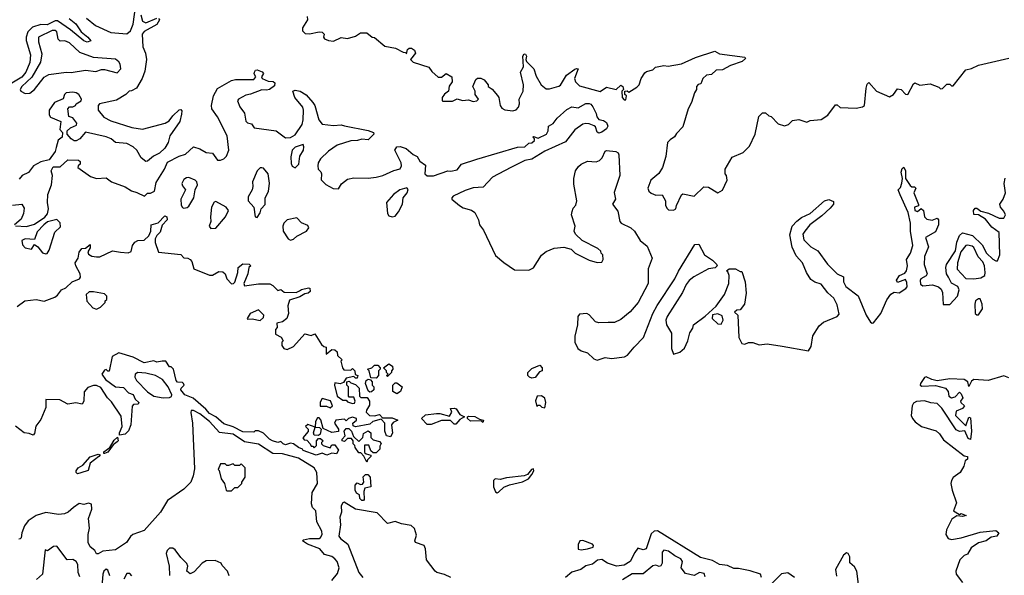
# Model space of a CAD drawing. Extents: x 2472589 to 2662339, y 701009 to 849030.
# Tile 81 of 256: x 2592171 to 2598368, y 728258 to 731755. Entities that reach past the tile are written whole.
import ezdxf

# ---------------------------------------------------------------- set-up
doc = ezdxf.new("R2010")
doc.units = 0

msp = doc.modelspace()

# ---------------------------------------------------------------- linework, layer by layer
at = {"layer": '0CON05XD'}
for points in [[(2592590.6, 731765), (2592648.6, 731718.6), (2592744.6, 731674.6), (2592845, 731666.7), (2592868.2, 731685), (2592885, 731726.7), (2592900.9, 731835)], [(2592933.5, 731786.5), (2592943.1, 731745), (2592965, 731736.5), (2593035, 731764.3)], [(2592482.2, 731762.2), (2592525, 731729.5), (2592558.8, 731678.8), (2592600, 731645), (2592618.8, 731621.2), (2592595, 731614.4), (2592575, 731621.4), (2592491.5, 731691.5), (2592408.4, 731748.4), (2592395, 731747.9), (2592345, 731723.5), (2592305, 731724.7), (2592252.2, 731707.8), (2592221.4, 731678.6), (2592212.3, 731645), (2592212.1, 731625), (2592238.9, 731535), (2592235.8, 731485), (2592209.7, 731425), (2592185, 731393.1), (2592110.3, 731349.7)], [(2593045, 731763.8), (2593052, 731755), (2593035, 731724.3), (2592955, 731680.5), (2592940.9, 731665), (2592945.5, 731585), (2592963.1, 731545), (2592969.2, 731505), (2592958.3, 731431.7), (2592941.4, 731385), (2592905.9, 731324.1), (2592875, 731306.7), (2592860, 731305), (2592840, 731285), (2592780.3, 731249.7), (2592673.9, 731226.1), (2592664.2, 731215.8), (2592664.4, 731185), (2592701, 731141), (2592745, 731118.5), (2592877.3, 731077.3), (2592945, 731066.4), (2593086.9, 731103.1), (2593111.5, 731118.5), (2593135, 731150), (2593175, 731187.5), (2593185, 731190), (2593192.5, 731182.5), (2593190, 731160), (2593178, 731115), (2593116, 731025), (2593105, 730982.5), (2593085, 730947.5), (2593051.2, 730915), (2593013.7, 730896.3), (2592975, 730863.8), (2592965, 730862.5), (2592936.1, 730886.1), (2592907.5, 730935), (2592885, 730954.2), (2592845, 730975.8), (2592775, 730982.5), (2592747.5, 731005), (2592715, 731018), (2592585, 731047.5), (2592550, 731005), (2592527.5, 730992.5), (2592515, 730993.3), (2592496.1, 731006.1), (2592470, 731035), (2592470, 731055), (2592490, 731075), (2592528.3, 731091.7), (2592530, 731105), (2592505, 731137.5), (2592480, 731145), (2592473.3, 731195), (2592485, 731207.5), (2592505, 731206.7), (2592522.5, 731215), (2592527.5, 731225), (2592557.5, 731245), (2592560, 731255), (2592543.3, 731285), (2592527.5, 731295), (2592505, 731299.4), (2592464.5, 731295.5), (2592453.8, 731285), (2592445, 731256.7), (2592391.2, 731235), (2592355.7, 731185), (2592356.9, 731156.9), (2592365, 731141.2), (2592430, 731115), (2592423.3, 731065), (2592440, 731045), (2592437.5, 731015), (2592413.9, 730996.1), (2592401.7, 730951.7), (2592393.8, 730925), (2592357.7, 730872.3), (2592305, 730860), (2592257.5, 730835), (2592225.9, 730794.1), (2592186.7, 730775), (2592168.6, 730751.4)], [(2593980, 731775), (2593982.5, 731755), (2593950, 731705), (2593950, 731685), (2593968.3, 731668.3), (2593995, 731666.2), (2594055, 731678.8), (2594075, 731676.7), (2594087.5, 731665), (2594082.5, 731645), (2594090, 731635), (2594113.6, 731623.6), (2594145, 731620), (2594195, 731642.5), (2594235, 731637.5), (2594285, 731652.5), (2594315, 731672.5), (2594355, 731672.5), (2594390, 731645), (2594405, 731642.5), (2594469.3, 731589.3), (2594537, 731577), (2594585, 731550), (2594598.3, 731548.3), (2594605, 731540), (2594611.7, 731568.3), (2594623, 731577), (2594636.1, 731576.1), (2594655, 731562.5), (2594662.5, 731545), (2594630, 731505), (2594648.3, 731488.3), (2594747, 731457), (2594765, 731430), (2594805, 731392.5), (2594825, 731392.5), (2594855, 731417.5), (2594890, 731395), (2594892.5, 731365), (2594873, 731337), (2594870, 731305), (2594843.6, 731286.4), (2594830, 731265), (2594830, 731245), (2594835, 731242.5), (2594895, 731243.3), (2594925, 731257.5), (2594957, 731247), (2594995, 731250), (2595025, 731241.2), (2595047.5, 731245), (2595057.5, 731255), (2595037.5, 731285), (2595037.5, 731305), (2595022.5, 731335), (2595041.7, 731378.3), (2595053, 731387), (2595073, 731387), (2595095, 731376.7), (2595120, 731345), (2595120, 731335), (2595145, 731317.5), (2595178.3, 731278.3), (2595186.7, 731265), (2595194, 731215), (2595205, 731198.8), (2595225, 731187.5), (2595275, 731182.5), (2595295, 731188.8), (2595310, 731205), (2595316, 731225), (2595314, 731255), (2595339.2, 731305), (2595341.2, 731345), (2595322.5, 731425), (2595341.7, 731458.3), (2595336.7, 731525), (2595345, 731540), (2595355, 731537.5), (2595361.2, 731525), (2595356.7, 731505), (2595361.2, 731491.2), (2595406.1, 731446.1), (2595420.5, 731400.5), (2595452, 731345), (2595485, 731320), (2595505, 731320), (2595565, 731336.7), (2595575, 731343.3), (2595612.9, 731407.1), (2595665, 731443.8), (2595675, 731448.8), (2595686.7, 731445), (2595663.1, 731385), (2595668.6, 731365), (2595695, 731338.6), (2595825, 731304), (2595865, 731330), (2595923.9, 731316.1), (2595955, 731343.3), (2595966.7, 731335), (2595970, 731315), (2595960, 731305), (2595962.5, 731265), (2595975, 731250), (2595985, 731250), (2595990, 731275), (2595980, 731285), (2595980, 731305), (2595995, 731307.5), (2596005, 731300), (2596055, 731330), (2596070, 731345), (2596082.5, 731385), (2596105, 731420), (2596115, 731430), (2596155, 731440), (2596173, 731457), (2596225, 731467.5), (2596253, 731463), (2596335, 731477.5), (2596425, 731517.5), (2596545, 731557.5), (2596575, 731540), (2596735, 731520), (2596738.3, 731511.7), (2596717, 731493), (2596645, 731467.5), (2596595, 731440), (2596555, 731437.5), (2596525, 731410), (2596493, 731407), (2596470, 731385), (2596458.3, 731351.7), (2596441.7, 731348.3), (2596430, 731335), (2596430, 731315), (2596417.5, 731295), (2596400, 731235), (2596377.5, 731195), (2596345, 731080), (2596305, 731040), (2596293, 731017), (2596265, 731000), (2596248.3, 730981.7), (2596236.4, 730893.6), (2596217.5, 730825), (2596193, 730787), (2596142.5, 730745), (2596123.3, 730695), (2596130, 730675), (2596145, 730663.3), (2596175, 730650), (2596215, 730652.5), (2596235.6, 730615), (2596236.2, 730585), (2596245, 730566.7), (2596255, 730558.8), (2596285, 730556.7), (2596300, 730565), (2596303.8, 730585), (2596336.4, 730653.6), (2596345, 730660), (2596415, 730644.2), (2596476.4, 730703.6), (2596505, 730702), (2596565, 730666.2), (2596595, 730683.3), (2596622.5, 730745), (2596620, 730775), (2596610, 730785), (2596610, 730815), (2596655, 730890), (2596725, 730920), (2596765, 730960), (2596800, 731035), (2596823, 731147), (2596845, 731170), (2596865, 731170), (2596885, 731150), (2596900, 731145), (2596945, 731100), (2596985, 731087.5), (2597010, 731095), (2597035, 731120), (2597075, 731127.5), (2597125, 731110), (2597145, 731120), (2597215, 731127.5), (2597256.4, 731153.6), (2597305, 731220), (2597315, 731220), (2597335, 731202.5), (2597435, 731198)], [(2592205, 731291.2), (2592235, 731293.8), (2592263.8, 731315), (2592325, 731393.8), (2592355, 731410), (2592464.2, 731425.8), (2592495, 731422.9), (2592585, 731438), (2592650.7, 731429.3), (2592685, 731442.5), (2592705, 731442.5), (2592785, 731420), (2592807.5, 731445), (2592802.5, 731475), (2592795, 731490), (2592775, 731506.7), (2592635, 731516.7), (2592549.7, 731549.7), (2592485, 731608.8), (2592455, 731621.2), (2592425, 731620), (2592413, 731633), (2592405, 731678.8), (2592395, 731688.1), (2592375, 731687.5), (2592288.8, 731645), (2592289.2, 731615), (2592309.7, 731539.7), (2592302.2, 731487.8), (2592247.4, 731392.6), (2592184.2, 731335), (2592173.3, 731315), (2592177.5, 731305), (2592205, 731291.2)], [(2597435, 731198), (2597475, 731206.2), (2597487.5, 731215), (2597497.5, 731325), (2597505, 731350), (2597515, 731360), (2597563.8, 731305), (2597645, 731270), (2597670, 731285), (2597695, 731320), (2597717.5, 731315), (2597745, 731287.5), (2597760, 731285), (2597795, 731352.5), (2597805, 731357.5), (2597835, 731342.5), (2597901.7, 731351.7), (2597955, 731330), (2597965, 731320), (2597978.3, 731321.7), (2598005, 731350), (2598025, 731350), (2598035, 731340), (2598045, 731340), (2598125, 731440), (2598161.7, 731448.3), (2598205, 731468.8), (2598396.1, 731513.9)], [(2593528.8, 731378.8), (2593645, 731379.2), (2593656.7, 731395), (2593646, 731415), (2593648, 731425), (2593655, 731436.7), (2593665, 731438.8), (2593697, 731427), (2593706.1, 731416.1), (2593693.3, 731395), (2593696.7, 731385), (2593735, 731368), (2593766.7, 731366.7), (2593777, 731357), (2593775, 731340), (2593743.6, 731316.4), (2593725, 731311.2), (2593695, 731314), (2593624.1, 731285.9), (2593595, 731281.2), (2593547.5, 731255), (2593542.5, 731245), (2593556.4, 731206.4), (2593585, 731167.5), (2593595, 731117.5), (2593605, 731106.7), (2593629.3, 731099.3), (2593647.5, 731075), (2593784.7, 731054.7), (2593845, 731012.5), (2593875, 731014.4), (2593905, 731030.8), (2593948.6, 731095), (2593955.6, 731125), (2593957.5, 731185), (2593952, 731205), (2593903.3, 731265), (2593890, 731305), (2593905, 731312.5), (2593936.7, 731305), (2593973, 731283), (2594016.2, 731235), (2594029.2, 731215), (2594054.1, 731124.1), (2594075, 731097.5), (2594145, 731089.2), (2594193.9, 731093.9), (2594215, 731086.2), (2594365, 731057.5), (2594397.5, 731045), (2594400, 731035), (2594365, 731000), (2594325, 731002.5), (2594296.1, 730993.9), (2594255, 730993.8), (2594170, 730965), (2594115, 730927.5), (2594065, 730880), (2594050, 730855), (2594047.5, 730835), (2594050, 730815), (2594067, 730797), (2594070, 730785), (2594068.3, 730748.3), (2594097, 730717), (2594143, 730693), (2594178.3, 730691.7), (2594197, 730723), (2594235, 730752.5), (2594275, 730760), (2594365, 730758), (2594415, 730764), (2594455.8, 730774.2), (2594525, 730806.7), (2594565, 730817.5), (2594573.6, 730836.4), (2594571.2, 730855), (2594532.5, 730935), (2594544.2, 730955.8), (2594565, 730956.9), (2594603.3, 730945), (2594647.8, 730907.8), (2594672.5, 730895), (2594690, 730865), (2594725, 730840), (2594720, 730785), (2594735, 730772.5), (2594775, 730773.3), (2594865, 730804.2), (2594885, 730802), (2594925, 730810.8), (2594952.5, 730845), (2595047.1, 730877.1), (2595305, 730953.8), (2595350, 730955), (2595375, 730977.5), (2595395, 730980), (2595410, 730995), (2595410, 731005), (2595400, 731015), (2595405, 731020), (2595435, 731010), (2595485.7, 731034.3), (2595496.7, 731055), (2595500, 731085), (2595527.7, 731102.3), (2595554, 731135), (2595615, 731189.4), (2595645, 731206), (2595685, 731201.2), (2595735, 731227.1), (2595755, 731227.5), (2595765, 731223.8), (2595777, 731207), (2595800, 731165), (2595802.9, 731142.9), (2595815, 731127.5), (2595845, 731121.2), (2595865, 731108), (2595872.5, 731085), (2595865, 731068.8), (2595835, 731046.7), (2595815, 731041.2), (2595805, 731047.5), (2595795, 731080), (2595787, 731087), (2595755, 731100), (2595735, 731102.5), (2595715, 731096.7), (2595665, 731062.5), (2595605, 730987.5), (2595475, 730928.8), (2595393.6, 730876.4), (2595350.5, 730869.5), (2595262.5, 730825), (2595147.5, 730765), (2595088.3, 730701.7), (2595025, 730696.7), (2594975, 730681.2), (2594900, 730645), (2594890, 730635), (2594890, 730625), (2594940, 730585), (2594962, 730572), (2595015, 730556.7), (2595035, 730542.5), (2595057.5, 730495), (2595064.2, 730465), (2595089.7, 730429.7), (2595165, 730270.8), (2595217, 730227), (2595285, 730181.2), (2595375, 730178), (2595405, 730193.3), (2595455, 730272.5), (2595485, 730296.7), (2595535, 730316.7), (2595595, 730323.3), (2595640.7, 730310.7), (2595666.4, 730286.4), (2595755, 730242.5), (2595805, 730227.5), (2595835, 730230), (2595842.5, 730245), (2595840, 730275), (2595830, 730285), (2595828.3, 730298.3), (2595810, 730315), (2595710, 730365), (2595670, 730405), (2595660, 730425), (2595667.5, 730455), (2595643, 730527), (2595648.3, 730548.3), (2595655, 730570), (2595671.7, 730588.3), (2595676.7, 730615), (2595659.3, 730719.3), (2595658.8, 730755), (2595670, 730805), (2595688.7, 730831.3), (2595704.5, 730845.5), (2595745, 730864.3), (2595799.1, 730860.9), (2595820.9, 730869.1), (2595836, 730885), (2595855, 730927.5), (2595865, 730932.5), (2595922.5, 730925), (2595936.6, 730916.6), (2595942, 730905), (2595947.5, 730775), (2595911.7, 730668.3), (2595920, 730625), (2595902.5, 730595), (2595935, 730550), (2595948, 730485), (2595956.7, 730475), (2596016.2, 730446.2), (2596040, 730425), (2596075.5, 730365.5), (2596120.5, 730330.5), (2596150.8, 730255), (2596126.1, 730186.1), (2596126.7, 730095), (2596064.1, 729975.9), (2596012.7, 729917.3), (2595955, 729868.8), (2595915, 729850), (2595875, 729850), (2595815, 729846.7), (2595793.9, 729853.9), (2595755, 729897.5), (2595740, 729905), (2595695, 729902.5), (2595683.9, 729886.1), (2595680.8, 729835), (2595664.2, 729764.2), (2595665.8, 729725), (2595683.8, 729685), (2595705, 729670), (2595745, 729657.5), (2595785, 729620), (2595805, 729613.3), (2595855, 729628.8), (2595895, 729622), (2595976.4, 729633.6), (2595997, 729643), (2596037.5, 729695), (2596096.1, 729753.9), (2596156.2, 729905), (2596183, 729957), (2596295, 730123.8), (2596317.6, 730172.4), (2596420.7, 730339.3), (2596445, 730342.5), (2596480, 730275), (2596531.7, 730241.7), (2596556.4, 730216.4), (2596560, 730205), (2596547, 730193), (2596505, 730187.5), (2596413.9, 730136.1), (2596385, 730113.8), (2596365, 730088.8), (2596342.4, 730037.6), (2596245, 729887.5), (2596236.7, 729865), (2596241.9, 729835), (2596273, 729783), (2596273.3, 729685), (2596285, 729650), (2596325, 729662.5), (2596355, 729687.5), (2596376.7, 729735), (2596387.5, 729785), (2596407, 729813), (2596412.5, 729835), (2596485, 729888.8), (2596555, 729951.2), (2596606.7, 730025), (2596633.3, 730095), (2596636.7, 730145), (2596628.3, 730168.3), (2596620, 730175), (2596635, 730187.5), (2596675, 730187.5), (2596705, 730170), (2596715, 730170), (2596737.5, 730105), (2596743.3, 730035), (2596732.5, 729965), (2596705, 729930), (2596685, 729927.5), (2596670, 729915), (2596690, 729895), (2596696.7, 729755), (2596715, 729717.5), (2596733.9, 729713.9), (2596756.9, 729723.1), (2596785, 729724.4), (2596825, 729709.2), (2596875, 729715.6), (2596970.2, 729700.2), (2597135, 729670), (2597152.7, 729697.3), (2597163.1, 729765), (2597202.4, 729827.6), (2597228.8, 729851.2), (2597315, 729887.5), (2597327.5, 729902.5), (2597315, 729960), (2597295, 730002.5), (2597256.1, 730036.1), (2597215, 730090), (2597175, 730102.5), (2597150.7, 730120.7), (2597122.5, 730165), (2597096.7, 730225), (2597058.3, 730268.3), (2597032.5, 730322.5), (2597018.7, 730401.3), (2597033.4, 730456.6), (2597062.1, 730487.9), (2597090.7, 730509.3), (2597145, 730534.4), (2597235.6, 730614.4), (2597263.6, 730623.6), (2597291.7, 730611.7), (2597292.5, 730595), (2597271.1, 730568.9), (2597220, 730520), (2597143.8, 730465), (2597112.5, 730425), (2597100, 730405), (2597105, 730370), (2597150, 730325), (2597195, 730300), (2597255, 730217.5), (2597315, 730156.7), (2597355, 730137.5), (2597355.7, 730105), (2597369.4, 730075), (2597447.3, 730017.3), (2597498.6, 729895), (2597525, 729850.8), (2597535, 729844.4), (2597545, 729846.9), (2597590, 729905), (2597627.4, 729992.6), (2597652.9, 730027.1), (2597675, 730040), (2597705, 730036.9), (2597747.5, 730062.5), (2597755.3, 730074.7), (2597755, 730101.2), (2597745, 730119.4), (2597695, 730101.2), (2597689.2, 730115), (2597708, 730145), (2597740.5, 730159.5), (2597751.5, 730175), (2597758.8, 730205), (2597752.9, 730245), (2597776.7, 730285), (2597790.8, 730335), (2597777.5, 730425), (2597777.5, 730475), (2597762.3, 730542.3), (2597713, 730653), (2597700, 730685), (2597715, 730700), (2597723, 730727), (2597727.5, 730755), (2597719.1, 730795), (2597725, 730818.8), (2597735, 730826.2), (2597745.5, 730805), (2597746.2, 730755), (2597775, 730711.2), (2597785, 730703.8), (2597803.3, 730703.3), (2597810, 730695), (2597798, 730665), (2597828.3, 730591.7), (2597826.7, 730583.3), (2597802, 730575), (2597804.3, 730555), (2597821.2, 730548.8), (2597845, 730566.7), (2597858.8, 730555), (2597866.2, 730515), (2597879.3, 730499.3), (2597913.6, 730493.6), (2597945, 730506.7), (2597953.3, 730495), (2597953.8, 730465), (2597935, 730420), (2597872, 730385), (2597891.4, 730325), (2597865.5, 730265), (2597863.3, 730215), (2597881.4, 730155), (2597876.4, 730143.6), (2597842.5, 730125), (2597837.3, 730112.7), (2597840.5, 730090.5), (2597855, 730079.4), (2597915, 730086.5), (2597953.7, 730073.7), (2597969.4, 730059.4), (2597978.5, 730038.5), (2597982.7, 729962.7), (2598025, 729961.9), (2598073.8, 730015), (2598083.6, 730055), (2598075, 730075.7), (2598036.2, 730096.2), (2598015.6, 730135.6), (2598004, 730155), (2597999.2, 730195), (2598002.9, 730215), (2598059.5, 730300.5), (2598069.2, 730355), (2598085, 730397.5), (2598105, 730413.3), (2598166.9, 730396.9), (2598228.9, 730338.9), (2598255.8, 730285), (2598295, 730248), (2598315, 730236.7), (2598325, 730237.5), (2598338.5, 730275), (2598336, 730415), (2598289.1, 730449.1), (2598248.9, 730498.9), (2598205, 730526.7), (2598175, 730530), (2598174, 730555), (2598185, 730570), (2598195, 730568.8), (2598219.2, 730549.2), (2598268.5, 730538.5), (2598335, 730507.1), (2598365, 730505.8), (2598374, 730526), (2598365, 730550), (2598343.8, 730575), (2598338.8, 730595), (2598360, 730625), (2598375.6, 730665), (2598365.8, 730725), (2598372.9, 730757.1)], [(2592145, 730457.5), (2592215, 730454.4), (2592265, 730468), (2592328.6, 730511.4), (2592345.7, 730534.3), (2592352.9, 730565), (2592345.6, 730605), (2592347.5, 730655), (2592371.9, 730715), (2592377.5, 730775), (2592370, 730805), (2592381.7, 730828.3), (2592425, 730830), (2592475, 730873.3), (2592541.7, 730871.7), (2592551.7, 730861.7), (2592552.5, 730845), (2592540, 730835), (2592537.5, 730825), (2592617.7, 730767.7), (2592655, 730755.6), (2592715, 730760), (2592750, 730735), (2592835, 730702.9), (2592875, 730677.8), (2592908.3, 730668.3), (2592955.9, 730644.1), (2592975, 730662.5), (2592995, 730664), (2593018.6, 730675), (2593030.5, 730729.5), (2593082.5, 730815), (2593101.5, 730858.5), (2593173.9, 730896.1), (2593215, 730908.9), (2593264.2, 730955.8), (2593305, 730942), (2593345, 730919.2), (2593385, 730916.2), (2593415, 730871.2), (2593435, 730870.8), (2593455, 730878.6), (2593472.8, 730897.2), (2593488.2, 730935), (2593477.5, 731025), (2593415, 731143.8), (2593380, 731195), (2593378.1, 731215), (2593391.5, 731275), (2593415, 731321.4), (2593505, 731372.5), (2593528.8, 731378.8)], [(2593905, 730823.3), (2593928, 730845), (2593934.5, 730895.5), (2593957.1, 730935), (2593960, 730955), (2593955, 730970), (2593905, 730952.9), (2593885.8, 730935), (2593877, 730893), (2593880.6, 730850.6), (2593885, 730833.3), (2593905, 730823.3)], [(2593665, 730510), (2593685, 730540), (2593690, 730565), (2593715, 730592.5), (2593716.2, 730635), (2593736.8, 730673.2), (2593744.1, 730725.9), (2593734.2, 730784.2), (2593705, 730820), (2593695, 730823.3), (2593685, 730822.5), (2593666.4, 730803.6), (2593636.7, 730735), (2593638.8, 730705), (2593633.3, 730685), (2593609.3, 730640.7), (2593610, 730615), (2593643.8, 730575), (2593652.5, 730515), (2593665, 730510)], [(2593205, 730568.8), (2593225, 730573.8), (2593235, 730581.2), (2593266.9, 730635), (2593275.7, 730684.3), (2593290, 730715), (2593285.7, 730735), (2593276.2, 730745), (2593235, 730761.4), (2593220.3, 730759.7), (2593205, 730749.2), (2593191.9, 730725), (2593195, 730710), (2593214, 730685), (2593184.4, 730625), (2593187.3, 730587.3), (2593195, 730573.3), (2593205, 730568.8)], [(2594515, 730514.3), (2594535, 730519.2), (2594555.5, 730545), (2594580, 730595), (2594583.8, 730635), (2594610, 730665), (2594616.7, 730686.7), (2594607, 730697), (2594563.3, 730685), (2594524.3, 730655.7), (2594480, 730605), (2594485.4, 730535.4), (2594495, 730520.8), (2594515, 730514.3)], [(2593375, 730440), (2593405, 730444), (2593466, 730515), (2593486.2, 730555), (2593470, 730575), (2593405, 730610), (2593395, 730606.7), (2593378.6, 730575), (2593371.4, 730515), (2593374.2, 730485), (2593363.3, 730455), (2593375, 730440)], [(2592125, 730587.5), (2592184, 730594), (2592199.5, 730569.5), (2592195.8, 730535), (2592181.1, 730498.9), (2592137.5, 730465)], [(2592155, 729950), (2592203.8, 729986.2), (2592275, 729994.3), (2592325, 729982.9), (2592391.7, 730008.3), (2592409.4, 730020.6), (2592435, 730054), (2592462.5, 730067.5), (2592501.2, 730105), (2592546.7, 730125), (2592553.8, 730135), (2592551.2, 730155), (2592524.2, 730205), (2592520.8, 730225), (2592540, 730255), (2592545, 730292.5), (2592562.5, 730315), (2592585, 730317.5), (2592615, 730340), (2592615, 730320), (2592600, 730295), (2592605, 730280), (2592625, 730267.5), (2592655, 730262.5), (2592675, 730263.3), (2592755, 730300), (2592805, 730292.5), (2592853, 730287), (2592873, 730297), (2592881.2, 730335), (2592896.2, 730355), (2592915, 730366.2), (2592955, 730368.6), (2592984.4, 730395.6), (2592996.1, 730423.9), (2592998, 730465), (2593042.4, 730477.6), (2593085, 730521.2), (2593097.5, 730515), (2593100, 730495), (2593068.5, 730461.5), (2593055, 730418.8), (2593033.4, 730396.6), (2593024.3, 730375), (2593023.2, 730353.2), (2593045, 730292.5), (2593185, 730277.1), (2593205, 730256.7), (2593230, 730255), (2593245, 730246), (2593255, 730232.5), (2593266.7, 730186.7), (2593365, 730147.1), (2593385, 730147.5), (2593425, 730170.4), (2593448.6, 730168.6), (2593463.8, 730155), (2593473.8, 730123.8), (2593505, 730093.3), (2593516.1, 730093.9), (2593525.9, 730104.1), (2593543.8, 730165), (2593546.2, 730195), (2593575, 730218.1), (2593615, 730217.5), (2593626.7, 730205), (2593612.5, 730195), (2593606.7, 730155), (2593582.5, 730095), (2593585, 730080), (2593675, 730093.3), (2593745, 730092.5), (2593765, 730082.5), (2593795, 730050), (2593815, 730057.5), (2593835, 730040), (2593911.7, 730038.3), (2593931.7, 730048.3), (2593945, 730057.5), (2593988, 730068), (2593997.5, 730065), (2594000, 730045), (2593987, 730033), (2593965, 730030), (2593935, 730011.2), (2593870, 729990), (2593858.8, 729955), (2593863.6, 729906.4), (2593852.5, 729875), (2593825, 729853.3), (2593790, 729845), (2593791.7, 729818.3), (2593780, 729805), (2593780, 729775), (2593816.2, 729756.2), (2593830, 729735), (2593820, 729725), (2593820, 729705), (2593832.5, 729685), (2593855, 729680), (2593895, 729697.5), (2593965, 729777.5), (2594005, 729767.5), (2594028.3, 729778.3), (2594070.5, 729710.5), (2594085, 729697.5), (2594100, 729695), (2594100, 729650), (2594135, 729680), (2594155, 729677.5), (2594170, 729665), (2594171.7, 729641.7), (2594200, 729615), (2594192.5, 729605), (2594203, 729563), (2594211.7, 729551.7), (2594255, 729550), (2594265, 729560), (2594280, 729545), (2594281.7, 729521.7), (2594300, 729515), (2594295, 729500), (2594285, 729500), (2594275, 729510), (2594225, 729500), (2594208.3, 729471.7), (2594187, 729463), (2594155, 729470), (2594152.5, 729455), (2594170, 729385), (2594205, 729360), (2594225, 729360), (2594235, 729350), (2594265, 729340), (2594278.3, 729341.7), (2594282.5, 729355), (2594275, 729380), (2594245, 729380), (2594240, 729385), (2594240, 729445), (2594230, 729455), (2594230, 729475), (2594245, 729480), (2594255, 729470), (2594285, 729460), (2594307.5, 729435), (2594310, 729385), (2594318.3, 729378.3), (2594357, 729377), (2594372.5, 729355), (2594371.7, 729328.3), (2594353, 729297), (2594352.5, 729285), (2594373.6, 729263.6), (2594405, 729262.5), (2594435, 729270), (2594455, 729250), (2594515, 729250), (2594550, 729235), (2594520.7, 729219.3), (2594510, 729205), (2594517, 729153)], [(2592335, 730280.6), (2592345, 730284.4), (2592357.3, 730305), (2592391.4, 730418.6), (2592428.3, 730451.7), (2592425, 730476.7), (2592405, 730497.1), (2592346.1, 730483.9), (2592322.5, 730465), (2592280.3, 730419.7), (2592265, 730372.5), (2592205, 730375.8), (2592184, 730365), (2592188.3, 730338.3), (2592205, 730320), (2592245, 730310), (2592265, 730340), (2592285, 730326.2), (2592315, 730287.5), (2592335, 730280.6)], [(2593875, 730366.7), (2593895, 730373.3), (2593915, 730393.8), (2593976.2, 730425), (2593991.2, 730445), (2593985, 730460), (2593945, 730476.7), (2593915, 730507.5), (2593853.9, 730496.1), (2593832.5, 730475), (2593827.5, 730455), (2593830, 730425), (2593860, 730375), (2593875, 730366.7)], [(2598175, 730123.2), (2598220, 730130), (2598244.2, 730145), (2598247.5, 730165), (2598241.8, 730205), (2598231.5, 730231.5), (2598202.6, 730262.6), (2598175, 730322), (2598165, 730330), (2598135, 730336.2), (2598125, 730333.8), (2598093.3, 730295), (2598072.5, 730225), (2598070, 730185), (2598125.8, 730125.8), (2598175, 730123.2)], [(2592655, 729932.5), (2592680, 729945), (2592710, 729975), (2592710, 729985), (2592720, 729995), (2592720, 730015), (2592705, 730030), (2592635, 730042.5), (2592608.3, 730041.7), (2592590, 730025), (2592593, 729983), (2592630.7, 729940.7), (2592655, 729932.5)], [(2598195, 729896.7), (2598205, 729897.5), (2598230.6, 729935), (2598227.5, 729965), (2598215, 729998.8), (2598205, 729998.8), (2598186.7, 729985), (2598182, 729965), (2598183.8, 729905), (2598195, 729896.7)], [(2593685, 729862.5), (2593705, 729880), (2593707.5, 729895), (2593675, 729930), (2593622.5, 729905), (2593602.5, 729875), (2593605, 729870), (2593635, 729872.5), (2593685, 729862.5)], [(2596585, 729838), (2596597.8, 729865), (2596591.2, 729891.2), (2596565, 729903.5), (2596531.4, 729898.6), (2596530, 729875), (2596565, 729841.4), (2596585, 729838)], [(2594517, 729153), (2594505, 729130), (2594480, 729135), (2594470, 729165), (2594470, 729215), (2594445, 729240), (2594393, 729227), (2594375, 729210), (2594285, 729192.5), (2594270, 729200), (2594267.5, 729215), (2594290, 729235), (2594290, 729245), (2594265, 729252.5), (2594240, 729245), (2594225, 729230), (2594215, 729240), (2594160, 729235), (2594153.3, 729215), (2594177, 729177), (2594177, 729163), (2594135, 729157.5), (2594081.7, 729181.7), (2594067, 729237), (2594055, 729250), (2594045, 729250), (2594033, 729227), (2594030, 729190), (2594057.5, 729187.5), (2594068.3, 729178.3), (2594063, 729147), (2594051.7, 729138.3), (2594025, 729140), (2594020, 729155), (2594030, 729190), (2593985, 729207.5), (2593970, 729195), (2593987, 729177), (2593987, 729163), (2593953, 729123), (2593961.7, 729111.7), (2593978.3, 729108.3), (2594000, 729085), (2594005, 729070), (2594015, 729070), (2594025, 729060), (2594040, 729075), (2594040, 729105), (2594051.7, 729118.3), (2594065, 729120), (2594080, 729105), (2594070, 729095), (2594070, 729085), (2594080, 729075), (2594125, 729060), (2594135, 729080), (2594155, 729080), (2594177.5, 729045), (2594165, 729022.5), (2594135, 729027.5), (2594105, 729013.3), (2594075, 729026.7), (2594036.4, 729013.6), (2593955, 729044), (2593951.7, 729051.7), (2593925, 729062.5), (2593895, 729086.7), (2593875, 729090), (2593845, 729080), (2593830, 729085), (2593815, 729100), (2593796.4, 729093.6), (2593762.5, 729105), (2593743.3, 729115), (2593705, 729152.5), (2593675, 729167.5), (2593653, 729167), (2593645, 729160), (2593575, 729161.4), (2593515, 729192.5), (2593455, 729212), (2593406.1, 729256.1), (2593365, 729276), (2593343.5, 729303.5), (2593262.7, 729372.7), (2593210, 729395), (2593186, 729425), (2593186.7, 729435), (2593206.7, 729455), (2593202.5, 729465), (2593195, 729472.5), (2593165, 729473.8), (2593155, 729483.8), (2593140, 729555), (2593125, 729570), (2593115, 729570), (2593090, 729605), (2593067, 729607), (2593035, 729600), (2593015, 729607.5), (2592955, 729596.2), (2592885, 729631.5), (2592795, 729657.5), (2592753.8, 729635), (2592735, 729542.5), (2592725, 729542.5), (2592715, 729552.5), (2592705, 729550), (2592688, 729525), (2592710.3, 729490.3), (2592774.3, 729444.3), (2592825, 729439.2), (2592856.4, 729406.4), (2592885, 729396), (2592897.5, 729367.5), (2592920, 729345), (2592917.5, 729335), (2592886.7, 729333.3), (2592878.3, 729321.7), (2592870, 729205), (2592855, 729166.7), (2592835, 729146.7), (2592800, 729140), (2592798.8, 729155), (2592815.7, 729195), (2592809.4, 729259.4), (2592749.1, 729349.1), (2592724.4, 729375), (2592680.8, 729440.8), (2592655, 729452), (2592635, 729452.5), (2592600.3, 729439.7), (2592576.5, 729413.5), (2592574.3, 729355), (2592565, 729334.4), (2592525, 729342.9), (2592475, 729335.8), (2592423.5, 729363.5), (2592336, 729364), (2592336, 729315), (2592305, 729238.8), (2592272.3, 729197.7), (2592265, 729150), (2592255, 729140), (2592231.7, 729151.7), (2592200, 729155), (2592145, 729197.5)], [(2594415, 729500), (2594381.7, 729501.7), (2594370, 729545), (2594360, 729555), (2594387, 729563), (2594405, 729580), (2594425, 729580), (2594440, 729565), (2594440, 729555), (2594430, 729545), (2594430, 729515), (2594415, 729500)], [(2594485, 729510), (2594480, 729515), (2594490, 729525), (2594480, 729535), (2594480, 729545), (2594460, 729565), (2594495, 729590), (2594517.5, 729575), (2594520, 729555), (2594510, 729545), (2594510, 729535), (2594485, 729510)], [(2595395, 729500), (2595380, 729505), (2595370, 729515), (2595370, 729535), (2595395, 729560), (2595445, 729580), (2595460, 729565), (2595460, 729545), (2595441.7, 729538.3), (2595415, 729503.3), (2595395, 729500)], [(2593075, 729374.6), (2593115, 729378.1), (2593126.4, 729383.6), (2593129.5, 729395), (2593105.8, 729445), (2593070.5, 729490.5), (2593025, 729514.8), (2592965, 729529.5), (2592915.7, 729534.3), (2592898.8, 729525), (2592895.8, 729505), (2592906.7, 729485), (2592975, 729413.6), (2593015.8, 729385.8), (2593075, 729374.6)], [(2594375, 729410), (2594365, 729420), (2594347.5, 729465), (2594352.5, 729485), (2594365, 729492.5), (2594378.3, 729488.3), (2594390, 729475), (2594390, 729455), (2594400, 729445), (2594400, 729425), (2594385, 729412.5), (2594375, 729410)], [(2598395, 729501.4), (2598365, 729514.5), (2598265, 729483.4), (2598175, 729490.8), (2598160.3, 729479.7), (2598145, 729447.5), (2598137.1, 729475), (2598115, 729490), (2598023.9, 729493.9), (2597945, 729482.9), (2597910.7, 729490.7), (2597875, 729507.7), (2597865, 729503.3), (2597840, 729465), (2597837.5, 729455), (2597847.9, 729447.9), (2597935, 729452.5), (2597997.5, 729435), (2598014, 729415), (2598018.8, 729385), (2598034.4, 729374.4), (2598058.3, 729381.7), (2598085, 729410), (2598095, 729400), (2598106.2, 729375), (2598092.5, 729355), (2598093.3, 729345), (2598117.5, 729325), (2598105, 729307.5), (2598065, 729291.2), (2598060.8, 729265), (2598125, 729200), (2598145, 729252.5), (2598155, 729250), (2598161.9, 729165), (2598155, 729113.3), (2598139.5, 729119.5), (2598118.3, 729168.3), (2598085, 729162.5), (2598065, 729173.3), (2597975, 729310), (2597945, 729340), (2597905, 729343.1), (2597866.3, 729356.3), (2597815, 729351.9), (2597795, 729341.9), (2597788, 729325), (2597780.8, 729265), (2597788.7, 729245), (2597806.9, 729225), (2597847.1, 729195), (2597938.5, 729168.5), (2597959.3, 729149.3), (2597985, 729111.1), (2598115, 729010), (2598135.9, 729005.9), (2598135, 728990), (2598121.7, 728978.3), (2598113.3, 728945), (2598089.2, 728905), (2598045, 728873.1), (2598034.7, 728855.3), (2598032, 728835), (2598038.4, 728795), (2598067.1, 728715), (2598047.5, 728665), (2598085, 728640), (2598095, 728646.2), (2598126.7, 728635), (2598105, 728628.8), (2598067.7, 728632.3), (2598037.9, 728612.1), (2598003.6, 728545), (2597998.9, 728515), (2598015, 728489.4), (2598035, 728482.5), (2598095, 728493.1), (2598215, 728530.4), (2598315, 728541.2), (2598333.3, 728525), (2598320, 728505), (2598285, 728498), (2598253.8, 728475), (2598205, 728462.1), (2598159.3, 728430.7), (2598135, 728391.2), (2598115, 728382), (2598087.5, 728355), (2598062.1, 728285), (2598065.4, 728265), (2598103.4, 728213.4)], [(2594545, 729400), (2594520, 729415), (2594520, 729455), (2594535, 729470), (2594545, 729470), (2594577.5, 729445), (2594567.5, 729415), (2594545, 729400)], [(2594125, 729313.3), (2594140, 729325), (2594126.7, 729356.7), (2594075, 729370), (2594063, 729347), (2594061.7, 729321.7), (2594101.7, 729321.7), (2594125, 729313.3)], [(2595475, 729312.5), (2595482.5, 729345), (2595475, 729373.3), (2595455, 729387.5), (2595427.5, 729385), (2595416.7, 729356.7), (2595425, 729320), (2595435, 729330), (2595445, 729330), (2595457.5, 729317.5), (2595475, 729312.5)], [(2594735, 729207.5), (2594700, 729245), (2594725, 729267.5), (2594795, 729277.5), (2594815, 729277.5), (2594875, 729260), (2594890, 729285), (2594881.7, 729308.3), (2594905, 729310), (2594917.5, 729305), (2594940.7, 729270.7), (2594970, 729255), (2594940.7, 729239.3), (2594915, 729210), (2594905, 729210), (2594881.7, 729231.7), (2594825, 729233.3), (2594761.7, 729208.3), (2594735, 729207.5)], [(2594135.8, 728225), (2594170.7, 728269.3), (2594182.5, 728305), (2594170, 728345), (2594155, 728361.9), (2594135, 728375.5), (2594090, 728390), (2594060, 728425), (2593982.5, 728455), (2593950, 728475), (2593958, 728482), (2593995, 728490.5), (2594055, 728490.4), (2594065, 728495.6), (2594075.3, 728515), (2594073.4, 728535), (2594041.8, 728595), (2594034.4, 728664.4), (2594014.2, 728684.2), (2594007.4, 728707.4), (2594011.1, 728778.9), (2594044.5, 728835), (2594041.3, 728905), (2594023.9, 728935), (2593925, 728995.8), (2593825, 729022.6), (2593765, 729024.1), (2593673.9, 729083.9), (2593585, 729099), (2593515, 729146), (2593427.8, 729157.8), (2593366.2, 729226.2), (2593305, 729275.2), (2593265.9, 729295.9), (2593250, 729295), (2593248, 729282), (2593258.9, 729215), (2593271.3, 728928.7), (2593263.8, 728885), (2593248.5, 728845), (2593205, 728800.9), (2593101.5, 728728.5), (2593057.1, 728655), (2592955, 728540.8), (2592883.3, 728515), (2592867.7, 728502.3), (2592843.3, 728465), (2592775, 728417.5), (2592695, 728410.5), (2592665, 728392.5), (2592655, 728394), (2592644, 728415), (2592615, 728438), (2592601.9, 728465), (2592602.5, 728515), (2592611.3, 728555), (2592603.3, 728615), (2592624.6, 728674.6), (2592622.7, 728705), (2592605, 728712.7), (2592575, 728704.6), (2592545, 728709.5), (2592509.2, 728685), (2592475.8, 728655), (2592452.5, 728645), (2592415, 728641.5), (2592335, 728652.9), (2592274.4, 728635.6), (2592225, 728600), (2592200.5, 728569.5), (2592184.3, 728525.7), (2592180, 728495), (2592175, 728487.5), (2592165, 728486.5)], [(2595085, 729220), (2595075, 729230), (2595008.3, 729228.3), (2594990, 729245), (2594990, 729255), (2594995, 729260), (2595035, 729257.5), (2595065, 729240), (2595090, 729235), (2595085, 729220)], [(2594355, 728970), (2594337.5, 729007.5), (2594318.3, 729028.3), (2594305, 729030), (2594281.7, 729061.7), (2594280, 729075), (2594270, 729085), (2594270, 729105), (2594258.3, 729118.3), (2594235, 729120), (2594215, 729100), (2594200, 729105), (2594200, 729115), (2594220, 729135), (2594212.5, 729165), (2594225, 729182.5), (2594241.7, 729181.7), (2594260, 729165), (2594271.7, 729131.7), (2594305, 729100), (2594330, 729125), (2594335, 729150), (2594365, 729167.5), (2594380, 729155), (2594380, 729125), (2594395, 729110), (2594435, 729100), (2594447, 729087), (2594438.3, 729071.7), (2594437.5, 729052.5), (2594415, 729030), (2594395, 729030), (2594381.7, 729041.7), (2594368.3, 729078.3), (2594341.7, 729078.3), (2594341.7, 729031.7), (2594352.5, 729022.5), (2594380, 729015), (2594380, 729005), (2594360, 728985), (2594355, 728970)], [(2592705, 729024.2), (2592700, 729025), (2592700, 729035), (2592737.5, 729062.5), (2592765, 729108.8), (2592787.5, 729127.5), (2592790, 729105), (2592785, 729097.5), (2592760, 729080), (2592725, 729032.5), (2592705, 729024.2)], [(2592535, 728897.5), (2592527.5, 728905), (2592526.7, 728915), (2592540, 728935), (2592567.8, 728952.2), (2592615, 729004), (2592665, 729021.2), (2592676.7, 729016.7), (2592670, 729005), (2592615.6, 728964.4), (2592601.7, 728918.3), (2592555, 728904), (2592535, 728897.5)], [(2593505, 728790), (2593525, 728810), (2593545, 728810), (2593570, 728835), (2593570, 728845), (2593590, 728875), (2593590, 728935), (2593565, 728960), (2593555, 728950), (2593525, 728950), (2593515, 728960), (2593485, 728950), (2593475, 728950), (2593465, 728960), (2593435, 728960), (2593420, 728925), (2593427, 728917), (2593440, 728865), (2593460, 728835), (2593470, 728795), (2593475, 728790), (2593505, 728790)], [(2594335, 728730), (2594325, 728730), (2594311.7, 728741.7), (2594310, 728765), (2594290, 728775), (2594282.5, 728795), (2594282.5, 728825), (2594295, 728840), (2594315, 728830), (2594328.3, 728831.7), (2594337.5, 728845), (2594331.7, 728878.3), (2594348.3, 728891.7), (2594361.7, 728891.7), (2594377.5, 728875), (2594380, 728815), (2594343, 728807), (2594337.5, 728785), (2594340, 728735), (2594335, 728730)], [(2595175, 728777.5), (2595185, 728780.8), (2595217.4, 728812.6), (2595253, 728827), (2595335, 728846.2), (2595372.5, 728865), (2595395, 728892.5), (2595406, 728915), (2595405, 728927.5), (2595392.5, 728925), (2595366.7, 728893.3), (2595346.4, 728883.6), (2595235, 728872), (2595195, 728861.2), (2595163.3, 728865), (2595153.8, 728855), (2595152.7, 728815), (2595165, 728784.2), (2595175, 728777.5)], [(2594885, 728243.6), (2594845, 728262.9), (2594795.5, 728275.5), (2594784.9, 728284.9), (2594730.5, 728355), (2594724.2, 728425), (2594716, 728445), (2594661.4, 728465), (2594657.5, 728475), (2594669, 728511), (2594655, 728552.1), (2594635, 728571.8), (2594575, 728581.3), (2594533.8, 728596.2), (2594485, 728584.2), (2594421.5, 728651.5), (2594285, 728674.2), (2594212.4, 728717.6), (2594205, 728714.4), (2594195.3, 728695), (2594197.1, 728655), (2594185.8, 728625), (2594189.2, 728575), (2594180, 728505), (2594189.2, 728489.2), (2594236.2, 728455), (2594305.8, 728275.8), (2594330.6, 728245)], [(2596840, 728245), (2596832.5, 728265), (2596767.3, 728287.3), (2596695, 728300.6), (2596665, 728300), (2596625, 728319.2), (2596575, 728325.8), (2596530.5, 728350.5), (2596455, 728369.5), (2596185, 728537.1), (2596165, 728535.4), (2596145, 728518.6), (2596114.6, 728425.4), (2596095, 728417.8), (2596060.9, 728429.1), (2596042.5, 728402.5), (2596013.9, 728346.1), (2595975, 728322), (2595926.5, 728316.5), (2595870, 728335), (2595835, 728356.7), (2595807.3, 728352.7), (2595775, 728327.5), (2595735, 728317.9), (2595702.5, 728295), (2595645, 728276.9), (2595606.9, 728245)], [(2592548.8, 728248.8), (2592540, 728275), (2592536.4, 728326.4), (2592527.5, 728345), (2592505, 728356.7), (2592470, 728355), (2592405, 728442.5), (2592385, 728440), (2592347, 728413), (2592331.7, 728418.3), (2592313.9, 728266.1), (2592277.7, 728232.3)], [(2595705, 728418.8), (2595745, 728423.8), (2595780, 728435), (2595782.5, 728445), (2595776.7, 728455), (2595715, 728478.1), (2595696.7, 728475), (2595685, 728452.5), (2595685, 728423.3), (2595705, 728418.8)], [(2593490, 728255), (2593480, 728285), (2593445, 728320), (2593440, 728335), (2593401.7, 728351.7), (2593345, 728350), (2593320, 728335), (2593269.3, 728280.7), (2593245, 728267.5), (2593223.3, 728285), (2593230, 728315), (2593223, 728333), (2593185, 728370), (2593149.3, 728419.3), (2593135, 728430), (2593115, 728430), (2593100, 728415), (2593092.5, 728395), (2593112.5, 728315), (2593113, 728257)], [(2596485, 728247.5), (2596478.6, 728268.6), (2596450, 728275), (2596415, 728257.5), (2596360.3, 728270.3), (2596333.3, 728305), (2596343.3, 728345), (2596331.7, 728361.7), (2596295, 728380), (2596255, 728410.8), (2596225, 728416), (2596213.8, 728403.8), (2596213.8, 728335), (2596205, 728317.5), (2596195, 728313.3), (2596175, 728321.2), (2596155, 728318.8), (2596095, 728266.7), (2596025, 728267.1), (2595965, 728230)], [(2597452, 728185), (2597440, 728285), (2597425, 728312), (2597396, 728336), (2597395.5, 728375), (2597385, 728395.8), (2597375, 728400), (2597354.6, 728385.4), (2597306.2, 728295), (2597311.7, 728251.7)], [(2592737.5, 728255), (2592725, 728290), (2592715, 728296.7), (2592701.2, 728285), (2592693.8, 728265), (2592685, 728160)], [(2592876.7, 728255), (2592865, 728270), (2592845, 728270), (2592826.4, 728233.6)], [(2597046.7, 728245), (2597005, 728273.8), (2596965, 728267.5), (2596895, 728196.2)]]:
    msp.add_lwpolyline(points, dxfattribs=at)

doc.saveas('drawing.dxf')
